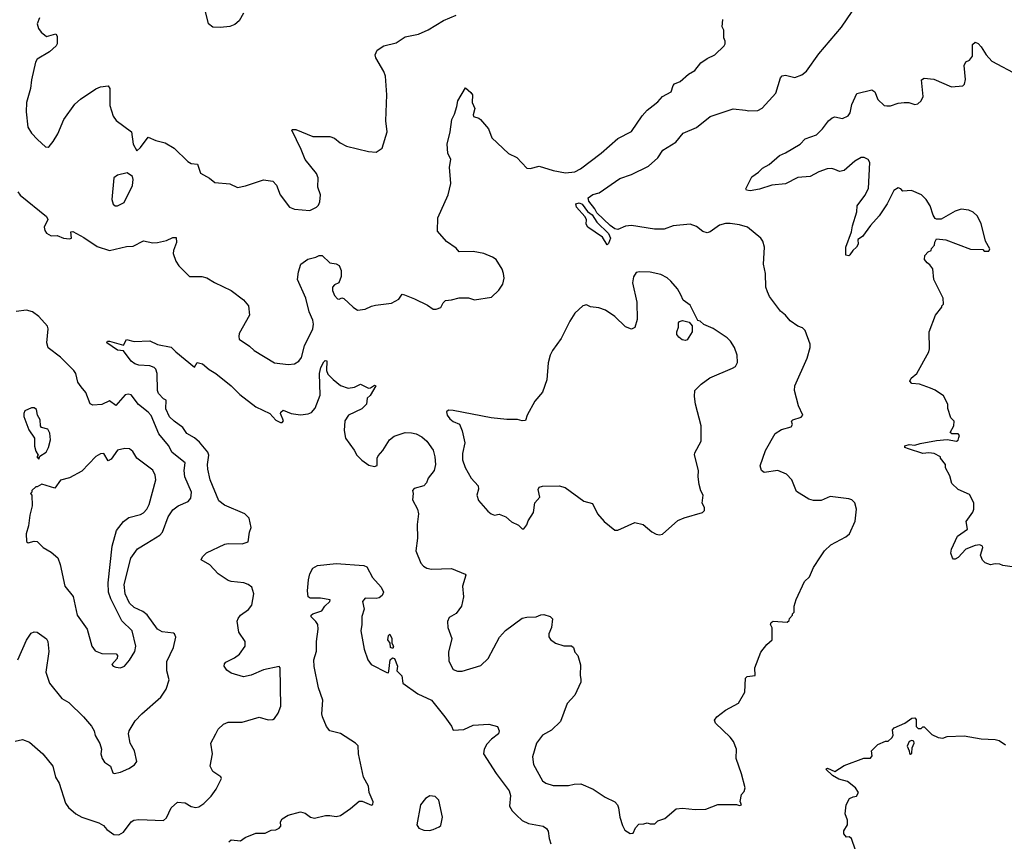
# Model space of a CAD drawing. Extents: x 2293878 to 2522763, y 823964 to 1006972.
# Tile 26 of 256: x 2343091 to 2349485, y 888178 to 893513. Entities that reach past the tile are written whole.
import ezdxf

# ---------------------------------------------------------------- set-up
doc = ezdxf.new("R2010")
doc.units = 0

msp = doc.modelspace()

# ---------------------------------------------------------------- linework, layer by layer
at = {"layer": '0CON20XD'}
for points in [[(2343220, 893525), (2343203.8, 893485), (2343213.8, 893455), (2343230.9, 893430.9), (2343265, 893404.3), (2343325, 893420), (2343333.3, 893405), (2343333.3, 893355), (2343327.3, 893342.7), (2343285, 893303.3), (2343205, 893256.2), (2343193.2, 893236.8), (2343167.6, 893122.4), (2343161.1, 893065), (2343135.5, 892975), (2343133.1, 892915), (2343144.3, 892815), (2343167.5, 892775), (2343205.8, 892735), (2343257.9, 892687.9), (2343275, 892684), (2343281.3, 892688.7), (2343309.1, 892720.9), (2343339.3, 892770.7), (2343378.1, 892865), (2343449.2, 892965), (2343485, 892997.5), (2343585, 893063.3), (2343615, 893076.7), (2343665, 893083.3), (2343675.8, 893065.8), (2343676.7, 892955), (2343696.9, 892886.9), (2343718, 892858), (2343816, 892785), (2343828, 892705), (2343851.7, 892661.7), (2343875, 892683.3), (2343925, 892750), (2343975, 892728.8), (2344035, 892714), (2344095, 892677.5), (2344182, 892592), (2344205, 892578.6), (2344245, 892574), (2344265, 892516.2), (2344322.7, 892482.7), (2344357.5, 892455), (2344455, 892447.5), (2344505, 892424), (2344556.4, 892433.6), (2344675, 892472.5), (2344735, 892463.3), (2344758.3, 892438.3), (2344782.5, 892375), (2344842, 892295), (2344875, 892281.5), (2344975.5, 892274.5), (2345018.8, 892295), (2345031.4, 892308.6), (2345039.1, 892330.9), (2345043.8, 892375), (2345027.5, 892425), (2345029.2, 892485), (2345019.2, 892515), (2344944, 892605), (2344919.5, 892669.5), (2344857.5, 892795), (2344860, 892800), (2344885, 892800), (2344995, 892753.8), (2345105, 892753.3), (2345135, 892743.3), (2345172.7, 892712.7), (2345212.3, 892692.3), (2345355, 892656), (2345405, 892653.3), (2345445, 892677.5), (2345478, 892785), (2345468.8, 892855), (2345474, 893025), (2345465.7, 893145), (2345456.5, 893176.5), (2345403.8, 893265), (2345400, 893285), (2345413.3, 893315), (2345455, 893343.8), (2345535, 893363.1), (2345595, 893400.6), (2345680.3, 893419.7), (2345743.6, 893446.4), (2345843.6, 893506.4), (2345925, 893542)], [(2344543.8, 893555), (2344515.8, 893504.2), (2344488.8, 893481.2), (2344455, 893468.8), (2344395, 893461.2), (2344345, 893464), (2344316, 893485), (2344292.6, 893582.6)], [(2345966.9, 889835), (2345971.9, 889765), (2345958.9, 889705), (2345925, 889655.8), (2345879.6, 889630.4), (2345869.4, 889605), (2345870.8, 889565), (2345896.7, 889495), (2345876.2, 889405), (2345878.3, 889348.3), (2345905, 889293.8), (2345935, 889282), (2345965, 889282), (2346085, 889318.8), (2346132.5, 889365), (2346207.6, 889502.4), (2346245, 889547.1), (2346355, 889625.6), (2346385, 889633.1), (2346445, 889635.8), (2346475, 889648.8), (2346495, 889650), (2346536.7, 889636.7), (2346551.7, 889621.7), (2346544.1, 889565.9), (2346526.2, 889525), (2346527.5, 889505), (2346537, 889487), (2346570, 889465), (2346625, 889446.7), (2346675, 889446.7), (2346686.7, 889435), (2346696.7, 889405), (2346716, 889385), (2346733.6, 889323.6), (2346730, 889255), (2346735, 889230), (2346735, 889210), (2346695, 889127.5), (2346646.6, 889073.4), (2346603.8, 888955), (2346545, 888899.2), (2346485, 888867.5), (2346446.2, 888815), (2346422, 888725), (2346427, 888677), (2346485, 888570), (2346507.5, 888555), (2346555, 888540), (2346655, 888538.8), (2346691.7, 888548.3), (2346735, 888550), (2346815, 888516), (2346892.5, 888465), (2346955, 888433.8), (2346973.3, 888415), (2346980, 888395), (2346987.5, 888335), (2347005, 888280), (2347020.7, 888250.7), (2347055, 888227.5), (2347075, 888230), (2347090, 888265), (2347111.7, 888288.3), (2347145, 888290), (2347165, 888297.5), (2347185, 888290), (2347215, 888290), (2347235, 888310), (2347280, 888325), (2347355, 888387.5), (2347395, 888392.5), (2347476.4, 888383.6), (2347547, 888387), (2347625, 888416.7), (2347745, 888417.5), (2347765, 888410), (2347777.5, 888415), (2347770, 888435), (2347778.3, 888481.7), (2347795, 888500), (2347801.2, 888525), (2347778.8, 888615), (2347743.8, 888715), (2347745.8, 888775.8), (2347726, 888825), (2347704.3, 888854.3), (2347610, 888945), (2347603.3, 888965), (2347617.5, 888985), (2347675, 889028.8), (2347758.8, 889075), (2347800, 889145), (2347805, 889237.5), (2347815, 889247.1), (2347866, 889254), (2347865.7, 889304.3), (2347903.3, 889405), (2347943.6, 889456.4), (2347977.5, 889485), (2347977, 889563), (2347967.5, 889585), (2347971.7, 889598.3), (2347985, 889607.5), (2348075, 889600), (2348088.3, 889611.7), (2348090, 889625), (2348110, 889645), (2348110, 889655), (2348120, 889665), (2348120, 889705), (2348133, 889747), (2348186.4, 889863.6), (2348220, 889895), (2348246.2, 889955), (2348291.2, 890025), (2348317, 890063), (2348357.8, 890102.2), (2348456.7, 890155), (2348478.8, 890175), (2348515.8, 890255.8), (2348524.2, 890335), (2348513.8, 890375), (2348495.8, 890395.8), (2348475, 890402), (2348355, 890415.5), (2348295, 890391.4), (2348245, 890390.8), (2348215, 890398.8), (2348135, 890450), (2348106, 890525), (2348070.9, 890560.9), (2348015, 890585.8), (2347925, 890573.3), (2347907.5, 890585), (2347900, 890615), (2347934, 890715), (2347996.2, 890825), (2348037.4, 890852.6), (2348100.8, 890869.2), (2348108.8, 890885), (2348103.8, 890905), (2348111.2, 890915), (2348165, 890932), (2348176.7, 890945), (2348148.8, 891005), (2348122, 891105), (2348124.4, 891135), (2348204.2, 891315), (2348223.3, 891385), (2348223.3, 891405), (2348192.5, 891495), (2348175, 891512.5), (2348145, 891523.3), (2348095, 891556.7), (2348063.9, 891593.9), (2348030.5, 891620.5), (2347961.2, 891715), (2347946.2, 891745), (2347936.4, 891776.4), (2347933.6, 891863.6), (2347922, 891925), (2347928, 892035), (2347917.5, 892075), (2347903.8, 892095), (2347816.7, 892165), (2347765, 892180.6), (2347705, 892188.9), (2347675, 892188.9), (2347635, 892178.1), (2347575, 892135.7), (2347555, 892129.2), (2347527.6, 892137.6), (2347485, 892169.4), (2347444.3, 892184.3), (2347335, 892173.3), (2347276.7, 892153.3), (2347212.4, 892152.4), (2347065, 892175.5), (2347025, 892171.5), (2346975, 892150.4), (2346955, 892154.1), (2346925, 892175.3), (2346838.3, 892258.3), (2346825.7, 892285), (2346787.7, 892335), (2346783.3, 892356.7), (2346812.7, 892377.3), (2346855, 892388.1), (2346988.7, 892481.3), (2347065, 892508.1), (2347175, 892561.4), (2347234.2, 892615), (2347268, 892665), (2347352.4, 892717.6), (2347400, 892775), (2347486.7, 892813.3), (2347575, 892884.3), (2347725, 892932.9), (2347804.2, 892925.8), (2347825, 892920.8), (2347885, 892922.5), (2347912.1, 892937.9), (2348000.5, 893035), (2348031.9, 893135), (2348042.2, 893147.8), (2348065, 893151.9), (2348125, 893137.5), (2348170, 893155), (2348200.9, 893179.1), (2348279.5, 893290.5), (2348428, 893465), (2348496.2, 893565)], [(2343079.4, 892395), (2343093.3, 892373.3), (2343265, 892235.7), (2343272.9, 892215), (2343250, 892165), (2343253.4, 892143.4), (2343265, 892126), (2343295, 892110), (2343335, 892110.8), (2343375, 892094), (2343415, 892090), (2343426.7, 892095), (2343422.5, 892135), (2343435, 892138), (2343508.3, 892098.3), (2343595, 892040), (2343675, 892014), (2343785, 892040.6), (2343827.8, 892042.2), (2343895, 892076), (2343955, 892063.8), (2343985, 892066.2), (2344045, 892078.6), (2344085, 892099.4), (2344107.5, 892097.5), (2344110, 892065), (2344088.8, 892015), (2344088, 891995), (2344104, 891945), (2344123.8, 891915), (2344192.5, 891845), (2344274.2, 891844.2), (2344306.8, 891836.8), (2344355, 891806), (2344463.2, 891753.2), (2344544.2, 891694.2), (2344576.2, 891655), (2344583.8, 891595), (2344517.1, 891475), (2344512.9, 891455), (2344517.1, 891437.1), (2344583, 891393), (2344613.7, 891363.7), (2344745, 891284.2), (2344835, 891273.1), (2344875, 891277.5), (2344904.6, 891295.4), (2344921.2, 891318.8), (2344940.9, 891395), (2344995.3, 891505), (2344999.3, 891535), (2344995, 891561.2), (2344970, 891615), (2344948.2, 891705), (2344895.7, 891825), (2344902.5, 891875), (2344917.5, 891925), (2344962, 891958), (2345015, 891971.4), (2345035, 891982.5), (2345055, 891982.5), (2345105, 891933.8), (2345145, 891928), (2345165.7, 891915.7), (2345177.5, 891885), (2345179.2, 891845), (2345163.3, 891805), (2345135, 891790), (2345122.5, 891775), (2345122.5, 891755), (2345135, 891722.5), (2345155, 891700), (2345165, 891697.5), (2345183.3, 891706.7), (2345195, 891703.3), (2345257.5, 891645), (2345285, 891627.5), (2345335, 891632.5), (2345375, 891652.5), (2345401.7, 891658.3), (2345505, 891672.5), (2345553, 891697), (2345575, 891730), (2345590, 891725), (2345655, 891700), (2345738.3, 891658.3), (2345775, 891632.5), (2345795, 891632.5), (2345826.4, 891643.6), (2345840, 891675), (2345855, 891690), (2345895, 891692.5), (2345945, 891707.5), (2346005, 891707.5), (2346045, 891693.3), (2346155, 891710), (2346203, 891757), (2346227.5, 891795), (2346236.7, 891835), (2346233.3, 891865), (2346223.6, 891893.6), (2346185, 891956.2), (2346161.7, 891971.7), (2346105, 891993.8), (2346035, 892008), (2345945, 892006.2), (2345925, 892028.8), (2345861.7, 892071.7), (2345805, 892140), (2345806, 892225), (2345873.8, 892375), (2345890.7, 892449.3), (2345882, 892555), (2345890, 892605), (2345870.8, 892645), (2345867.5, 892705), (2345886, 892785), (2345896.2, 892865), (2345915, 892900), (2345930.7, 892949.3), (2345936.2, 892985), (2345985, 893070), (2346020.9, 893040.9), (2346030.8, 893025), (2346030, 892975), (2346046.2, 892935), (2346036, 892895), (2346038.8, 892885), (2346073.6, 892873.6), (2346083.9, 892863.9), (2346136, 892805), (2346157.5, 892745), (2346265, 892644.2), (2346318.3, 892618.3), (2346385, 892549.2), (2346405, 892546), (2346465, 892562.5), (2346554.3, 892534.3), (2346635, 892517.5), (2346695, 892524.3), (2346732, 892545), (2346868, 892645), (2346975, 892740.8), (2347065, 892786.2), (2347132.6, 892887.4), (2347165.6, 892924.4), (2347205, 892956.2), (2347235, 892978.8), (2347265, 893014), (2347321.2, 893045), (2347334.2, 893085), (2347343.6, 893096.4), (2347379.7, 893110.3), (2347435, 893160), (2347475, 893182.5), (2347515, 893233.3), (2347555, 893261.2), (2347605.8, 893284.2), (2347665, 893342.5), (2347672.5, 893355), (2347673, 893373), (2347663.3, 893395), (2347663.3, 893445), (2347653, 893467), (2347657.5, 893515)], [(2349535, 889960), (2349475, 889967.5), (2349455, 889977.5), (2349425, 889980), (2349395, 889972.5), (2349360, 889985), (2349343, 890003), (2349330, 890035), (2349346.4, 890086.4), (2349342.5, 890095), (2349325, 890102), (2349295, 890097.8), (2349235.8, 890075), (2349185, 890020), (2349165, 890009.2), (2349155, 890010), (2349148.3, 890018.3), (2349138.2, 890048.2), (2349142.7, 890075), (2349182, 890158), (2349246.7, 890205), (2349237.5, 890255), (2349280, 890315), (2349287.5, 890335), (2349287.5, 890375), (2349259.3, 890429.3), (2349185, 890462.5), (2349145, 890500), (2349131.7, 890551.7), (2349103, 890603), (2349102.5, 890625), (2349070, 890665), (2349070, 890675), (2349030, 890695), (2348995, 890700.8), (2348955, 890695.8), (2348863.3, 890725), (2348840, 890735), (2348840, 890745), (2348866.1, 890753.9), (2348905, 890749.2), (2348938.8, 890761.2), (2349045, 890780.8), (2349115, 890786.7), (2349173.6, 890776.4), (2349185, 890782.5), (2349190.5, 890799.5), (2349193, 890813), (2349185, 890822.5), (2349143.6, 890823.6), (2349133, 890833), (2349157.5, 890875), (2349160, 890905), (2349138.3, 890928.3), (2349118.3, 890988.3), (2349117.5, 891015), (2349089.3, 891069.3), (2349036.1, 891106.1), (2349005, 891120), (2348935, 891146.7), (2348885, 891150.8), (2348871.4, 891165), (2348879.2, 891185), (2348916.7, 891215), (2348993.9, 891356.1), (2348998.8, 891375), (2348996.7, 891485), (2349037.5, 891595), (2349080, 891645), (2349080, 891655), (2349090, 891665), (2349087.5, 891705), (2349027.5, 891825), (2349020, 891895), (2349001.7, 891921.7), (2348983, 891933), (2348966.7, 891955), (2348968.3, 891981.7), (2348990, 892005), (2349010, 892015), (2349013, 892027), (2349031.7, 892048.3), (2349033, 892067), (2349045, 892090), (2349105, 892082.5), (2349265, 892022.5), (2349345, 892020), (2349355, 892010), (2349385, 892010), (2349390, 892025), (2349362.5, 892075), (2349335, 892190), (2349308.3, 892238.3), (2349283.6, 892263.6), (2349255, 892276.7), (2349205, 892283.3), (2349165, 892270), (2349075, 892217.5), (2349045, 892216.7), (2349035, 892222.5), (2349022.3, 892242.3), (2349003.3, 892305), (2348976.7, 892345), (2348947.5, 892375), (2348883, 892403), (2348825, 892400), (2348812.5, 892415), (2348795, 892421.2), (2348767, 892403), (2348725, 892316.2), (2348671.3, 892238.7), (2348615, 892175.8), (2348565, 892104.2), (2348534.2, 892085.8), (2348535.8, 892055.8), (2348525, 892036.2), (2348501.2, 892015), (2348482.5, 891985), (2348475, 891980), (2348455, 891983.3), (2348456.2, 892036.2), (2348493.1, 892135), (2348498.6, 892175), (2348526.9, 892265), (2348528.8, 892305), (2348579.5, 892370.5), (2348602.5, 892417.5), (2348612.5, 892585), (2348600, 892605), (2348575, 892616.9), (2348555, 892618.6), (2348514, 892595), (2348445, 892533.3), (2348415, 892526.7), (2348385, 892540.8), (2348365, 892546.9), (2348335, 892544.4), (2348281.2, 892525), (2348225, 892494.3), (2348145, 892486.9), (2348065, 892446.2), (2347975, 892437.3), (2347895, 892411.8), (2347835, 892402.2), (2347810, 892405), (2347807.5, 892415), (2347845, 892493.3), (2347888.5, 892521.5), (2347915, 892547.5), (2347957.9, 892572.1), (2348025, 892630.8), (2348065, 892648.1), (2348160, 892705), (2348190.8, 892739.2), (2348265.5, 892764.5), (2348305, 892803.8), (2348343.3, 892855), (2348367.5, 892875), (2348385, 892881.2), (2348435, 892872), (2348471.7, 892888.3), (2348483.2, 892906.8), (2348495, 892962.5), (2348526.4, 893033.6), (2348625, 893057.5), (2348643.6, 893043.6), (2348663.8, 892995), (2348705, 892956.2), (2348722.3, 892952.3), (2348745, 892952.9), (2348795, 892970), (2348835, 892975.6), (2348864.4, 892974.4), (2348905, 892962.5), (2348923.9, 892966.1), (2348944.1, 892985.9), (2348958, 893015), (2348947, 893123), (2348965, 893133.8), (2349027, 893127), (2349143, 893077), (2349215, 893082.5), (2349225.9, 893094.1), (2349233.8, 893125), (2349223.9, 893216.1), (2349235, 893240), (2349259.3, 893250.7), (2349277.5, 893275), (2349278.3, 893351.7), (2349295, 893367.5), (2349315, 893357.5), (2349335, 893336.7), (2349366.7, 893285), (2349405, 893242.5), (2349575, 893152)], [(2343725, 892303.8), (2343770, 892325), (2343824.2, 892435), (2343828.8, 892475), (2343823.6, 892493.6), (2343789.3, 892519.3), (2343725, 892503.1), (2343702.9, 892485), (2343688.8, 892345), (2343697.5, 892315), (2343710, 892305), (2343725, 892303.8)], [(2346905, 892050), (2346875, 892100), (2346780, 892165), (2346770, 892185), (2346771.2, 892215), (2346761.2, 892235), (2346706.2, 892295), (2346702.1, 892317.9), (2346725, 892324.4), (2346744.2, 892315), (2346777.6, 892267.6), (2346809.4, 892245), (2346838.4, 892198.4), (2346915.2, 892125.2), (2346926.6, 892093.4), (2346915, 892060), (2346905, 892050)], [(2347245, 890167.5), (2347265, 890172.5), (2347365, 890260), (2347405, 890278.8), (2347525, 890313.3), (2347537.5, 890325), (2347537.5, 890345), (2347523.3, 890373.3), (2347530, 890425), (2347514, 890454), (2347503.8, 890495), (2347496.7, 890545), (2347498.8, 890585), (2347473.6, 890686.4), (2347475, 890700), (2347516.2, 890775), (2347516, 890875), (2347479.2, 891015), (2347472.5, 891065), (2347475.8, 891104.2), (2347516.2, 891145), (2347573, 891187), (2347720.7, 891249.3), (2347739.3, 891260.7), (2347753, 891287), (2347750, 891335), (2347733.3, 891385), (2347705.9, 891425.9), (2347685, 891446.7), (2347595, 891506.7), (2347533, 891533), (2347510, 891555), (2347495, 891560), (2347445, 891660), (2347400.5, 891690.5), (2347383.3, 891725), (2347363.3, 891765), (2347318.8, 891815), (2347295, 891836), (2347255, 891858), (2347184.1, 891874.1), (2347115, 891876.2), (2347095, 891870), (2347076.1, 891843.9), (2347070, 891805), (2347097.7, 891677.7), (2347101.2, 891565), (2347086.1, 891513.9), (2347065, 891503.3), (2347025, 891517.5), (2346955, 891586), (2346895, 891626.2), (2346851.7, 891641.7), (2346798.3, 891648.3), (2346771.7, 891661.7), (2346747.5, 891655), (2346695, 891606.7), (2346662.5, 891555), (2346607, 891443), (2346550.8, 891365), (2346536, 891335), (2346522.5, 891285), (2346513.3, 891175), (2346486.2, 891095), (2346436.7, 891035), (2346386.7, 890945), (2346375, 890910), (2346355, 890907.5), (2346323, 890917), (2346255, 890916.7), (2346153.6, 890926.4), (2345905, 890976), (2345875, 890977.5), (2345863, 890967), (2345866.7, 890945), (2345885, 890921.2), (2345905, 890903.8), (2345946.4, 890886.4), (2345963.9, 890843.9), (2345981.9, 890765), (2345965.5, 890695), (2345965.5, 890655), (2345984.5, 890605), (2346022.1, 890535), (2346067.3, 890485), (2346071.1, 890465), (2346060, 890425), (2346071.3, 890391.3), (2346130.5, 890320.5), (2346153, 890303), (2346175, 890296.2), (2346205, 890301.2), (2346247.5, 890285), (2346285, 890252.5), (2346330.7, 890230.7), (2346355, 890207.5), (2346365, 890207.5), (2346385, 890232.5), (2346392.3, 890257.7), (2346427.9, 890312.1), (2346436, 890375), (2346468.5, 890411.5), (2346458.8, 890461.2), (2346465, 890476.7), (2346486.1, 890483.9), (2346595, 890486.2), (2346634.1, 890474.1), (2346755, 890386.2), (2346811.7, 890371.7), (2346843.3, 890305), (2346887.5, 890255), (2346955, 890197.5), (2346975, 890197.5), (2347085, 890247.5), (2347140, 890235), (2347195, 890187.5), (2347225, 890172.5), (2347245, 890167.5)], [(2343078.5, 889355), (2343135.5, 889484.5), (2343165, 889528), (2343185, 889538.8), (2343205, 889536.2), (2343265, 889493.3), (2343274, 889475), (2343280.9, 889410.9), (2343261.1, 889275), (2343285, 889204), (2343363.8, 889105), (2343409.7, 889079.7), (2343505, 888986.2), (2343558, 888925), (2343573.8, 888895), (2343580, 888865), (2343612.3, 888812.3), (2343622.5, 888775), (2343617.5, 888745), (2343627.5, 888715), (2343640.7, 888690.7), (2343680.8, 888665), (2343695, 888622), (2343705, 888617.5), (2343745, 888625.6), (2343799.6, 888650.4), (2343836.7, 888675), (2343852.5, 888695), (2343836.2, 888765), (2343808.8, 888815), (2343798, 888875), (2343802, 888895), (2343840.9, 888959.1), (2343884.3, 889005.7), (2344007, 889113), (2344041.2, 889165), (2344061.2, 889225), (2344047.1, 889285), (2344046.9, 889345), (2344088.6, 889435), (2344103.8, 889503.8), (2344096.7, 889525), (2344089.5, 889529.5), (2344015, 889538.5), (2343985, 889554.4), (2343918.1, 889648.1), (2343889.5, 889669.5), (2343835, 889696.1), (2343805, 889723.1), (2343775.3, 889785), (2343770, 889845), (2343813.6, 890015), (2343855, 890077.1), (2343916.6, 890113.4), (2344000, 890165), (2344018.6, 890185), (2344054.5, 890285), (2344085, 890330), (2344120, 890355), (2344185, 890384.4), (2344202.9, 890405), (2344206.5, 890445), (2344163.6, 890545), (2344158.9, 890585), (2344166, 890636), (2344081.9, 890701.9), (2344057.1, 890747.1), (2343994.5, 890824.5), (2343945, 890941.9), (2343925.6, 890965), (2343863.4, 891013.4), (2343815, 891076), (2343795, 891080.8), (2343775, 891075.7), (2343715, 891007.5), (2343675, 891036.9), (2343625, 891014.3), (2343565, 891009.2), (2343547.5, 891017.5), (2343521.4, 891091.4), (2343489.2, 891129.2), (2343468.3, 891158.3), (2343454.6, 891215), (2343442.7, 891235), (2343355, 891321.2), (2343275, 891381.9), (2343266.5, 891415), (2343275.3, 891505), (2343271.6, 891521.6), (2343216, 891586), (2343174.6, 891614.6), (2343135, 891626.4), (2343067.6, 891617.6)], [(2347415, 891428.8), (2347393, 891433), (2347370.9, 891450.9), (2347359.4, 891469.4), (2347358.6, 891485), (2347370, 891515), (2347370, 891545), (2347376.4, 891553.6), (2347395, 891560), (2347438.8, 891548.8), (2347457.5, 891525), (2347457.5, 891485), (2347425, 891433.3), (2347415, 891428.8)], [(2343061.4, 888828.6), (2343108.8, 888838.8), (2343155, 888821.2), (2343242, 888745), (2343305.5, 888665.5), (2343324.4, 888595), (2343347.8, 888555), (2343387.3, 888425), (2343407.7, 888397.7), (2343455.7, 888355), (2343495, 888334.4), (2343605, 888298), (2343635, 888280), (2343656.2, 888255), (2343702.4, 888222.4), (2343735, 888220), (2343765, 888237.5), (2343815.8, 888304.2), (2343832.5, 888315), (2343865, 888320), (2344025, 888312), (2344045, 888330), (2344075, 888393.8), (2344115, 888432), (2344165, 888428), (2344205, 888403.8), (2344235, 888396.2), (2344255, 888402), (2344286.1, 888423.9), (2344335, 888470.8), (2344367.1, 888515), (2344402, 888585), (2344396.9, 888596.9), (2344345, 888631.2), (2344328, 888665), (2344342, 888745), (2344332.9, 888815), (2344364.4, 888875.6), (2344378.8, 888905), (2344415, 888938), (2344445, 888952), (2344535, 888952), (2344645, 888983.8), (2344705, 888966.2), (2344735, 888968.8), (2344746.2, 888975), (2344769.7, 889010.3), (2344785.7, 889055), (2344782.5, 889305), (2344775, 889312.5), (2344675, 889291.4), (2344595, 889255.7), (2344545, 889246), (2344465, 889268.8), (2344435, 889288.8), (2344418.8, 889315), (2344420.5, 889329.5), (2344429.5, 889340.5), (2344485, 889368), (2344517.2, 889392.8), (2344554.2, 889445), (2344554, 889475), (2344512.9, 889535), (2344503.9, 889606.1), (2344508.8, 889625), (2344524.3, 889645.7), (2344576.4, 889683.6), (2344598.5, 889711.5), (2344611.9, 889785), (2344597.5, 889827.5), (2344575.5, 889845.5), (2344545.6, 889855.6), (2344465, 889864), (2344445, 889872), (2344380, 889915), (2344325, 889973.3), (2344270, 890005), (2344277.5, 890025), (2344305, 890051.2), (2344422.7, 890107.3), (2344445, 890112), (2344535, 890108.8), (2344575, 890122.5), (2344583.8, 890185), (2344594, 890215), (2344581.2, 890275), (2344553.2, 890303.2), (2344420.9, 890360.9), (2344385, 890388), (2344328.5, 890525), (2344312.5, 890595), (2344309.6, 890625), (2344318.2, 890685), (2344313.4, 890705), (2344259.4, 890769.4), (2344225, 890797.7), (2344177.1, 890825), (2344151.1, 890865), (2344093.1, 890905), (2344064.2, 890934.2), (2344038.9, 890985), (2344041.2, 891041.2), (2344025, 891050), (2343992.9, 891085), (2343985, 891103.8), (2343984.6, 891215), (2343975, 891244), (2343965, 891254.3), (2343935, 891265.5), (2343865, 891268.9), (2343837.8, 891277.8), (2343815, 891295.8), (2343765, 891362.2), (2343725, 891366), (2343657.5, 891415), (2343660, 891425), (2343675, 891425.7), (2343765, 891400), (2343785, 891436.7), (2343835, 891422.7), (2343935, 891426.7), (2343985, 891402.9), (2344075, 891386.9), (2344105.6, 891355), (2344225, 891256.7), (2344244, 891286), (2344277.6, 891277.6), (2344320.8, 891240.8), (2344365, 891215.8), (2344465, 891134.2), (2344519.8, 891079.8), (2344625, 890999.4), (2344716.2, 890955), (2344755, 890911.2), (2344785, 890896.7), (2344795, 890897.5), (2344803, 890907), (2344783.8, 890955), (2344786.7, 890965), (2344802.5, 890977.5), (2344854.6, 890954.6), (2344915, 890946.7), (2344965, 890952.5), (2344985, 890962), (2345009.4, 890990.6), (2345042.5, 891075), (2345038.2, 891215), (2345046.1, 891255), (2345065, 891290.5), (2345075, 891298.6), (2345085, 891297.5), (2345083.8, 891235), (2345091.3, 891211.3), (2345125.5, 891175.5), (2345175, 891138), (2345225, 891120), (2345265, 891126.2), (2345305, 891146), (2345355, 891120), (2345368.6, 891121.4), (2345395, 891140), (2345403.3, 891135), (2345366.9, 891073.1), (2345347.5, 891055), (2345342.5, 891015), (2345312.5, 890985), (2345226.7, 890945), (2345202.7, 890907.3), (2345198.6, 890845), (2345205.8, 890795), (2345262.5, 890717.5), (2345279.2, 890685), (2345312.4, 890652.4), (2345359.1, 890619.1), (2345395, 890611.9), (2345411.7, 890618.3), (2345412.5, 890665), (2345419.5, 890680.5), (2345450, 890715), (2345493.3, 890785), (2345522.3, 890807.7), (2345595, 890831.2), (2345635, 890830), (2345665, 890823.8), (2345702.5, 890805), (2345735.6, 890775.6), (2345775, 890717.5), (2345787.1, 890675), (2345790.8, 890625), (2345782, 890585), (2345743.9, 890536.1), (2345732.5, 890505), (2345715, 890486.7), (2345652.3, 890467.7), (2345642.5, 890455), (2345646.7, 890435), (2345642.5, 890395), (2345674.6, 890334.6), (2345681.5, 890305), (2345673.1, 890235), (2345674.3, 890145), (2345663.2, 890063.2), (2345695, 889983.3), (2345713.2, 889963.2), (2345735, 889951.2), (2345765, 889944), (2345895, 889948.8), (2345983, 889913), (2345987.5, 889905), (2345966.9, 889835)], [(2343215, 890660), (2343221.7, 890678.3), (2343262.5, 890705), (2343278.8, 890735), (2343291.4, 890785), (2343286.9, 890826.9), (2343273.6, 890853.6), (2343233.3, 890865), (2343226.7, 890875), (2343223.3, 890915), (2343206, 890945), (2343200.7, 890980.7), (2343185, 890992.5), (2343167, 890993), (2343125, 890972.5), (2343116.7, 890955), (2343117, 890937), (2343149.3, 890849.3), (2343187.5, 890795), (2343187, 890743), (2343195, 890710), (2343210, 890685), (2343202.5, 890675), (2343215, 890660)], [(2343745, 889304.4), (2343772.5, 889315), (2343805, 889353.3), (2343839.1, 889410.9), (2343844.3, 889445), (2343820.6, 889545), (2343755, 889608.6), (2343681.8, 889751.8), (2343667.3, 889795), (2343664.7, 889855), (2343690.8, 890095), (2343719.5, 890195), (2343765.7, 890255), (2343799.6, 890280.4), (2343875, 890298.9), (2343895, 890310.6), (2343916.7, 890335), (2343931.5, 890365), (2343975.6, 890524.4), (2343970, 890555), (2343955, 890587.5), (2343852, 890665), (2343825, 890708.8), (2343805, 890727.1), (2343772.7, 890727.3), (2343725, 890716.7), (2343685, 890660), (2343665, 890647.5), (2343636.7, 890695), (2343615, 890693.8), (2343584.3, 890675.7), (2343495, 890581.2), (2343415, 890538), (2343355, 890522), (2343318.3, 890471.7), (2343235, 890497.5), (2343205, 890480), (2343195, 890480), (2343170, 890455), (2343170, 890445), (2343160, 890435), (2343170, 890425), (2343172.5, 890355), (2343156.7, 890295), (2343148.8, 890225), (2343132, 890175), (2343134.1, 890124.1), (2343145, 890116.7), (2343185, 890126.7), (2343205, 890123.3), (2343242.5, 890085), (2343296.1, 890056.1), (2343338.3, 890018.3), (2343353.3, 889975), (2343384, 889835), (2343437.6, 889767.6), (2343464, 889646), (2343528.1, 889555), (2343559.2, 889445), (2343580, 889415), (2343625, 889396), (2343717.5, 889395), (2343726, 889385), (2343723.8, 889365), (2343690, 889325), (2343697.5, 889315), (2343715, 889308), (2343745, 889304.4)], [(2344450, 888175), (2344465, 888187.5), (2344525, 888180), (2344555, 888201.2), (2344625, 888230), (2344685, 888231.2), (2344725, 888250), (2344755, 888252.5), (2344775, 888262.5), (2344787.5, 888275), (2344783.8, 888305), (2344795, 888322.5), (2344835, 888347.5), (2344915, 888368.8), (2344945, 888361.2), (2344980, 888335), (2345005, 888328), (2345076, 888344), (2345104.1, 888345.9), (2345145, 888338.1), (2345175, 888345.6), (2345239.8, 888390.2), (2345295, 888438.6), (2345315, 888437.8), (2345375, 888411.2), (2345383.8, 888416.2), (2345385.8, 888434.2), (2345361.1, 888495), (2345355.5, 888535.5), (2345322.9, 888595), (2345290, 888745), (2345288.3, 888798.3), (2345272, 888815), (2345175, 888876.9), (2345105, 888895.7), (2345082.4, 888922.4), (2345056.7, 888985), (2345052.7, 889005), (2345060, 889095), (2345031.8, 889175), (2345002.8, 889312.8), (2345001.9, 889355), (2345017.4, 889412.6), (2345017.7, 889475), (2345028.5, 889555), (2345027.5, 889585), (2345015, 889605.6), (2344982.9, 889635), (2344984.3, 889645), (2344995.5, 889654.5), (2345053.3, 889675), (2345072, 889705), (2345104.2, 889735), (2345106, 889745), (2345045, 889756.6), (2344976.4, 889756.4), (2344965.1, 889765.1), (2344960.5, 889805), (2344966.8, 889875), (2344975.2, 889915), (2344995, 889951.5), (2345025, 889969.4), (2345145, 889981.2), (2345325, 889967.5), (2345345, 889960), (2345381.5, 889891.5), (2345437.5, 889827.5), (2345453.4, 889795), (2345445.8, 889774.2), (2345425, 889758.7), (2345405, 889754), (2345335, 889756), (2345316.5, 889735), (2345328.8, 889685), (2345312.3, 889637.7), (2345313.6, 889586.4), (2345306.7, 889545), (2345327.5, 889425), (2345352.5, 889355), (2345372.5, 889325), (2345475, 889273.3), (2345485, 889272.5), (2345487.7, 889282.3), (2345497.1, 889355), (2345510.8, 889369.2), (2345525, 889364.4), (2345544.1, 889315), (2345540, 889285), (2345572, 889252), (2345580, 889205), (2345675.8, 889135.8), (2345765, 889094), (2345851.4, 888985), (2345894.3, 888925), (2345905, 888900), (2345975.5, 888904.5), (2346035, 888931.4), (2346137.8, 888937.8), (2346193.9, 888923.9), (2346204.4, 888895), (2346200, 888875), (2346155, 888841.2), (2346125, 888809.2), (2346106.7, 888775), (2346101.9, 888745), (2346185, 888617.1), (2346270, 888505), (2346277.5, 888475), (2346271.4, 888405), (2346288.6, 888375), (2346316.9, 888346.9), (2346355, 888313.3), (2346395, 888293.3), (2346490, 888275), (2346511.7, 888261.7), (2346523.8, 888243.8), (2346529.2, 888195), (2346540.9, 888160.9)], [(2345515, 889428.9), (2345498.5, 889435), (2345497.5, 889465), (2345481.3, 889485), (2345485, 889513.8), (2345495, 889522.5), (2345507.1, 889495), (2345506.7, 889465), (2345517.8, 889445), (2345515, 889428.9)], [(2348519.3, 888119.3), (2348492.5, 888195), (2348477, 888207), (2348460, 888205), (2348443.3, 888225), (2348442.5, 888245), (2348467.5, 888285), (2348467.5, 888315), (2348452.5, 888355), (2348457.5, 888415), (2348480, 888455), (2348503, 888467), (2348525, 888470), (2348537.5, 888495), (2348518.8, 888525), (2348466, 888565), (2348410, 888580), (2348368.8, 888605), (2348326.2, 888645), (2348336.7, 888653.3), (2348385, 888630), (2348445, 888670), (2348573.6, 888716.4), (2348615, 888717.5), (2348626.7, 888733.3), (2348622.5, 888765), (2348663.6, 888806.4), (2348713, 888827), (2348731.7, 888828.3), (2348755, 888850), (2348762.5, 888865), (2348758.3, 888901.7), (2348770, 888915), (2348840, 888945), (2348885, 888976.7), (2348905, 888980), (2348911.7, 888968.3), (2348913.6, 888923.6), (2348925, 888910), (2348945, 888910), (2348955, 888920), (2348965, 888920), (2349015, 888870), (2349055, 888852.5), (2349085, 888847.5), (2349115, 888857.5), (2349225, 888862.5), (2349335, 888842.5), (2349425, 888837.5), (2349451.7, 888831.7), (2349493.3, 888803.3)], [(2348875, 888742.5), (2348885, 888750), (2348886, 888785), (2348900, 888815), (2348897.3, 888827.3), (2348885, 888832), (2348866.2, 888825), (2348854, 888795), (2348867.5, 888765), (2348868.3, 888748.3), (2348875, 888742.5)], [(2345751.7, 888248.3), (2345775, 888254.2), (2345815, 888270.8), (2345825, 888281.2), (2345836.1, 888335), (2345812.1, 888445), (2345788.1, 888468.1), (2345755, 888471.7), (2345725.3, 888455), (2345693.5, 888415), (2345670.9, 888285), (2345683.6, 888263.6), (2345715, 888250.6), (2345751.7, 888248.3)]]:
    msp.add_lwpolyline(points, dxfattribs=at)

doc.saveas('drawing.dxf')
